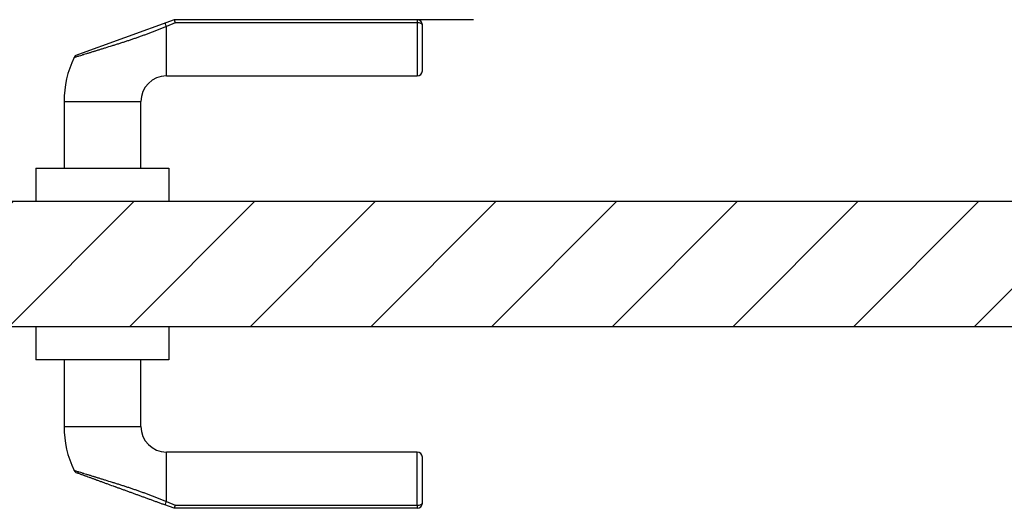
# Model space of a CAD drawing. Header units: millimetres. Extents: x -6500 to 4200, y 0 to 5940.
# Tile 26 of 157: x -3995 to -3610, y 591 to 782. Entities that reach past the tile are written whole.
import ezdxf

# ---------------------------------------------------------------- set-up
doc = ezdxf.new("R2010")
doc.units = ezdxf.units.MM
doc.layers.add('151', color=250, linetype='Continuous')
doc.layers.add('152', color=250, linetype='Continuous')

msp = doc.modelspace()

# ---------------------------------------------------------------- hatches: boundary and pattern name
at = {"layer": '151', "linetype": 'Continuous', "lineweight": -3}
h = msp.add_hatch(dxfattribs=at)
h.set_pattern_fill('ANSI31', color=256, scale=10.5, style=0)
h.set_pattern_definition([(45, (-6500, 0), (-23.57317, 23.57317), [])])
h.paths.add_polyline_path([(-4027.66, 711.02), (-3085.66, 711.02), (-3085.66, 677.02), (-3072.66, 677.02), (-3072.66, 662.02), (-4040.66, 662.02), (-4040.66, 677.02), (-4027.66, 677.02)], flags=0)

# ---------------------------------------------------------------- linework, layer by layer
at = {"layer": '152', "linetype": 'Continuous', "lineweight": -3}
for p, q in [((-3934.66, 782.02), (-3973.44, 767.9)), ((-3817.66, 782.02), (-3934.66, 782.02)), ((-3839.66, 782.02), (-3839.66, 780.79)), ((-3934.31, 780.79), (-3937.66, 779.38)), ((-3937.66, 760.02), (-3937.66, 779.38)), ((-3839.66, 780.79), (-3934.31, 780.79)), ((-3839.66, 780.79), (-3839.66, 760.02)), ((-3837.66, 762.02), (-3837.66, 780.02)), ((-3937.66, 760.02), (-3839.66, 760.02)), ((-3977.66, 750.02), (-3947.66, 750.02)), ((-3977.66, 750.02), (-3977.66, 724.02)), ((-3947.66, 724.02), (-3947.66, 750.02)), ((-3988.66, 724.02), (-3936.66, 724.02)), ((-3988.66, 724.02), (-3988.66, 711.02)), ((-3936.66, 724.02), (-3936.66, 711.02)), ((-4027.66, 711.02), (-3085.66, 711.02)), ((-3072.66, 662.02), (-4040.66, 662.02)), ((-3988.66, 662.02), (-3988.66, 649.02)), ((-3936.66, 662.02), (-3936.66, 649.02)), ((-3936.66, 649.02), (-3988.66, 649.02)), ((-3977.66, 649.02), (-3977.66, 623.02)), ((-3947.66, 623.02), (-3947.66, 649.02)), ((-3977.66, 623.02), (-3947.66, 623.02)), ((-3937.66, 593.66), (-3937.66, 613.02)), ((-3839.66, 613.02), (-3937.66, 613.02)), ((-3839.66, 592.25), (-3839.66, 613.02)), ((-3837.66, 593.02), (-3837.66, 611.02)), ((-3937.66, 593.66), (-3934.31, 592.25)), ((-3934.66, 591.02), (-3938.35, 592.36)), ((-3839.66, 591.02), (-3934.66, 591.02)), ((-3934.31, 592.25), (-3839.66, 592.25)), ((-3839.66, 592.25), (-3839.66, 591.02))]:
    msp.add_line(p, q, dxfattribs=at)
for centre, radius, start, end in [((-3839.66, 780.02), 2, 0, 90), ((-3937.66, 750.02), 40, 154.5076, 180), ((-3839.66, 762.02), 2, 270, 0), ((-3937.66, 750.02), 10, 90, 180), ((-3937.66, 623.02), 40, 180, 205.4923), ((-3937.66, 623.02), 10, 180, 270), ((-3839.66, 611.02), 2, 0, 90), ((-3839.66, 593.02), 2, 270, 0)]:
    msp.add_arc(centre, radius, start, end, dxfattribs=at)
for centre, major_axis, ratio, start_param, end_param in [((-3937.66, 778.8), (-0.68, 1.88), 0.103375, 4.989122, 6.283185), ((-3839.66, 780.02), (2, 0), 0.384615, 0, 1.570796), ((-3972, 766.3), (-0.68, 1.88), 0.999999, 6.282745, 7.00446), ((-3972, 606.74), (0.68, 1.88), 0.999999, 2.416892, 3.142021), ((-3937.66, 594.24), (0.68, 1.88), 0.103375, 3.141593, 4.435656), ((-3839.66, 593.02), (2, 0), 0.384615, 4.712389, 6.283185)]:
    msp.add_ellipse(centre, major_axis=major_axis, ratio=ratio, start_param=start_param, end_param=end_param, dxfattribs=at)
for points, knots in [([(-3934.66, 782.02), (-3934.65, 782.02), (-3934.64, 782.01), (-3934.63, 781.98), (-3934.61, 781.96), (-3934.6, 781.93), (-3934.6, 781.92), (-3934.59, 781.9), (-3934.59, 781.89), (-3934.58, 781.87), (-3934.57, 781.85), (-3934.55, 781.78), (-3934.54, 781.74), (-3934.51, 781.65), (-3934.5, 781.63), (-3934.49, 781.58), (-3934.49, 781.56), (-3934.48, 781.53), (-3934.48, 781.52), (-3934.45, 781.43), (-3934.44, 781.36), (-3934.41, 781.25), (-3934.4, 781.21), (-3934.39, 781.15), (-3934.38, 781.13), (-3934.37, 781.09), (-3934.37, 781.07), (-3934.36, 781.01), (-3934.35, 780.97), (-3934.33, 780.9), (-3934.33, 780.87), (-3934.32, 780.83), (-3934.31, 780.81), (-3934.31, 780.8), (-3934.31, 780.79), (-3934.31, 780.79)], [0, 0, 0, 0, 0.125, 0.125, 0.25, 0.25, 0.28125, 0.28125, 0.3125, 0.3125, 0.375, 0.375, 0.5, 0.5, 0.5625, 0.5625, 0.59375, 0.59375, 0.625, 0.625, 0.75, 0.75, 0.8125, 0.8125, 0.84375, 0.84375, 0.875, 0.875, 0.9375, 0.9375, 0.96875, 0.984375, 0.992187, 0.992187, 1, 1, 1, 1]), ([(-3937.66, 779.38), (-3938.1, 779.2), (-3938.97, 778.84), (-3940.28, 778.31), (-3941.16, 777.96), (-3942.03, 777.62), (-3942.47, 777.45), (-3943.35, 777.1), (-3943.79, 776.94), (-3944.67, 776.6), (-3945.55, 776.27), (-3946.87, 775.78), (-3948.2, 775.3), (-3949.09, 774.99), (-3949.98, 774.68), (-3950.42, 774.52), (-3951.31, 774.22), (-3951.76, 774.07), (-3952.65, 773.77), (-3953.1, 773.62), (-3953.99, 773.33), (-3954.89, 773.04), (-3955.78, 772.75), (-3956.46, 772.54), (-3956.68, 772.46), (-3957.13, 772.32), (-3957.35, 772.25), (-3958.03, 772.04), (-3958.47, 771.9), (-3959.81, 771.48), (-3960.69, 771.21), (-3961.99, 770.81), (-3962.42, 770.68), (-3963.28, 770.41), (-3963.7, 770.28), (-3964.55, 770.02), (-3964.97, 769.89), (-3965.43, 769.75), (-3965.49, 769.73), (-3965.59, 769.7), (-3965.74, 769.65), (-3966.1, 769.54), (-3966.4, 769.45), (-3967, 769.27), (-3967.39, 769.15), (-3968.14, 768.92), (-3968.51, 768.8), (-3969.23, 768.58), (-3969.57, 768.47), (-3969.95, 768.36), (-3969.99, 768.35), (-3970.07, 768.32), (-3970.2, 768.28), (-3970.48, 768.19), (-3970.71, 768.12), (-3971.16, 767.98), (-3971.44, 767.9), (-3971.83, 767.77), (-3971.96, 767.73), (-3972.11, 767.69), (-3972.14, 767.68), (-3972.2, 767.66), (-3972.23, 767.65), (-3972.32, 767.62), (-3972.37, 767.61), (-3972.65, 767.52), (-3972.84, 767.46), (-3973.18, 767.35), (-3973.33, 767.31), (-3973.46, 767.27), (-3973.47, 767.26), (-3973.5, 767.25), (-3973.51, 767.25), (-3973.55, 767.24), (-3973.58, 767.23), (-3973.64, 767.21), (-3973.68, 767.2), (-3973.77, 767.17), (-3973.8, 767.16), (-3973.8, 767.16), (-3973.8, 767.16), (-3973.8, 767.16)], [0, 0, 0, 0, 0.031206, 0.062412, 0.093619, 0.093619, 0.124825, 0.124825, 0.156031, 0.156031, 0.187237, 0.218443, 0.249649, 0.280856, 0.280856, 0.312062, 0.312062, 0.343268, 0.343268, 0.374474, 0.374474, 0.40568, 0.436886, 0.436886, 0.452489, 0.452489, 0.468093, 0.468093, 0.499299, 0.499299, 0.561711, 0.561711, 0.592917, 0.592917, 0.624123, 0.624123, 0.65533, 0.65533, 0.65923, 0.65923, 0.663131, 0.670933, 0.686536, 0.686536, 0.717742, 0.717742, 0.748948, 0.748948, 0.780154, 0.780154, 0.784055, 0.784055, 0.787956, 0.795757, 0.81136, 0.81136, 0.842567, 0.842567, 0.85817, 0.85817, 0.86207, 0.86207, 0.865971, 0.865971, 0.873773, 0.873773, 0.904979, 0.904979, 0.936185, 0.936185, 0.940086, 0.940086, 0.943987, 0.943987, 0.951788, 0.951788, 0.967391, 0.967391, 0.998597, 0.998597, 1, 1, 1, 1]), ([(-3973.8, 605.88), (-3973.8, 605.88), (-3973.8, 605.88), (-3973.8, 605.88), (-3973.77, 605.87), (-3973.68, 605.84), (-3973.64, 605.83), (-3973.58, 605.81), (-3973.55, 605.8), (-3973.51, 605.79), (-3973.5, 605.78), (-3973.47, 605.78), (-3973.46, 605.77), (-3973.33, 605.73), (-3973.18, 605.68), (-3972.84, 605.58), (-3972.65, 605.52), (-3972.37, 605.43), (-3972.32, 605.41), (-3972.23, 605.39), (-3972.2, 605.38), (-3972.14, 605.36), (-3972.11, 605.35), (-3971.96, 605.3), (-3971.83, 605.26), (-3971.44, 605.14), (-3971.16, 605.05), (-3970.71, 604.91), (-3970.48, 604.84), (-3970.2, 604.76), (-3970.07, 604.72), (-3969.99, 604.69), (-3969.95, 604.68), (-3969.57, 604.56), (-3969.23, 604.46), (-3968.51, 604.24), (-3968.14, 604.12), (-3967.39, 603.89), (-3967, 603.77), (-3966.4, 603.59), (-3966.1, 603.49), (-3965.74, 603.38), (-3965.59, 603.34), (-3965.49, 603.3), (-3965.43, 603.29), (-3964.97, 603.14), (-3964.55, 603.02), (-3963.7, 602.76), (-3963.28, 602.63), (-3962.42, 602.36), (-3961.99, 602.23), (-3960.69, 601.83), (-3959.81, 601.55), (-3958.47, 601.14), (-3958.03, 601), (-3957.35, 600.79), (-3957.13, 600.72), (-3956.68, 600.57), (-3956.46, 600.5), (-3955.78, 600.29), (-3954.89, 600), (-3953.99, 599.71), (-3953.1, 599.42), (-3952.65, 599.27), (-3951.76, 598.97), (-3951.31, 598.82), (-3950.42, 598.51), (-3949.98, 598.36), (-3949.09, 598.05), (-3948.2, 597.74), (-3946.87, 597.26), (-3945.55, 596.77), (-3944.67, 596.44), (-3943.79, 596.1), (-3943.35, 595.93), (-3942.47, 595.59), (-3942.03, 595.42), (-3941.16, 595.07), (-3940.28, 594.72), (-3938.97, 594.19), (-3938.1, 593.84), (-3937.66, 593.66)], [0, 0, 0, 0, 0.001402, 0.001402, 0.032609, 0.032609, 0.048212, 0.048212, 0.056013, 0.056013, 0.059914, 0.059914, 0.063815, 0.063815, 0.095021, 0.095021, 0.126227, 0.126227, 0.134029, 0.134029, 0.137929, 0.137929, 0.14183, 0.14183, 0.157433, 0.157433, 0.18864, 0.18864, 0.204243, 0.212044, 0.215945, 0.215945, 0.219846, 0.219846, 0.251052, 0.251052, 0.282258, 0.282258, 0.313464, 0.313464, 0.329067, 0.336869, 0.34077, 0.34077, 0.34467, 0.34467, 0.375877, 0.375877, 0.407083, 0.407083, 0.438289, 0.438289, 0.500701, 0.500701, 0.531907, 0.531907, 0.54751, 0.54751, 0.563114, 0.563114, 0.59432, 0.625526, 0.625526, 0.656732, 0.656732, 0.687938, 0.687938, 0.719144, 0.719144, 0.750351, 0.781557, 0.812763, 0.843969, 0.843969, 0.875175, 0.875175, 0.906381, 0.906381, 0.937588, 0.968794, 1, 1, 1, 1]), ([(-3938.35, 592.36), (-3938.76, 592.51), (-3939.6, 592.82), (-3940.85, 593.27), (-3942.1, 593.73), (-3943.35, 594.18), (-3944.6, 594.64), (-3945.85, 595.09), (-3947.1, 595.55), (-3948.35, 596), (-3949.6, 596.46), (-3950.85, 596.91), (-3952.1, 597.37), (-3953.35, 597.82), (-3954.6, 598.28), (-3955.85, 598.73), (-3956.79, 599.07), (-3957.31, 599.26), (-3957.52, 599.34), (-3957.62, 599.38), (-3957.94, 599.49), (-3958.14, 599.57), (-3959.18, 599.94), (-3960, 600.24), (-3961.22, 600.69), (-3961.63, 600.83), (-3962.43, 601.13), (-3962.83, 601.27), (-3963.63, 601.56), (-3964.02, 601.71), (-3964.61, 601.92), (-3964.81, 601.99), (-3965.1, 602.1), (-3965.19, 602.13), (-3965.39, 602.2), (-3965.48, 602.24), (-3965.96, 602.41), (-3966.33, 602.55), (-3967.06, 602.81), (-3967.42, 602.94), (-3968.11, 603.19), (-3968.45, 603.32), (-3968.94, 603.5), (-3969.1, 603.55), (-3969.42, 603.67), (-3969.57, 603.72), (-3970.02, 603.89), (-3970.3, 603.99), (-3970.69, 604.13), (-3970.88, 604.2), (-3971.06, 604.27), (-3971.18, 604.31), (-3971.24, 604.33), (-3971.51, 604.43), (-3971.71, 604.5), (-3972.06, 604.63), (-3972.21, 604.68), (-3972.35, 604.74), (-3972.38, 604.75), (-3972.42, 604.76), (-3972.43, 604.77), (-3972.46, 604.78), (-3972.47, 604.78), (-3972.53, 604.8), (-3972.56, 604.81), (-3972.65, 604.85), (-3972.68, 604.86), (-3972.68, 604.86), (-3972.67, 604.85), (-3972.65, 604.84), (-3972.64, 604.84), (-3972.63, 604.84), (-3972.63, 604.84)], [0, 0, 0, 0, 0.03056, 0.061119, 0.091679, 0.122238, 0.152798, 0.183357, 0.213917, 0.244476, 0.275036, 0.305595, 0.336155, 0.366715, 0.397274, 0.427834, 0.458393, 0.466033, 0.466033, 0.473673, 0.473673, 0.488953, 0.488953, 0.550072, 0.550072, 0.580631, 0.580631, 0.611191, 0.611191, 0.64175, 0.64175, 0.65703, 0.65703, 0.66467, 0.66467, 0.67231, 0.67231, 0.70287, 0.70287, 0.733429, 0.733429, 0.763989, 0.763989, 0.779268, 0.779268, 0.794548, 0.794548, 0.825108, 0.825108, 0.840387, 0.848027, 0.848027, 0.855667, 0.855667, 0.886227, 0.886227, 0.916786, 0.916786, 0.924426, 0.924426, 0.928246, 0.928246, 0.932066, 0.932066, 0.947346, 0.947346, 0.977905, 0.977905, 0.993185, 0.997005, 0.997005, 1, 1, 1, 1]), ([(-3934.31, 592.25), (-3934.31, 592.24), (-3934.31, 592.24), (-3934.31, 592.23), (-3934.32, 592.21), (-3934.33, 592.17), (-3934.33, 592.14), (-3934.35, 592.07), (-3934.36, 592.03), (-3934.37, 591.97), (-3934.37, 591.95), (-3934.38, 591.9), (-3934.39, 591.88), (-3934.4, 591.82), (-3934.41, 591.79), (-3934.44, 591.67), (-3934.45, 591.6), (-3934.48, 591.52), (-3934.48, 591.51), (-3934.49, 591.47), (-3934.49, 591.46), (-3934.5, 591.41), (-3934.51, 591.38), (-3934.54, 591.3), (-3934.55, 591.25), (-3934.57, 591.19), (-3934.58, 591.17), (-3934.59, 591.15), (-3934.59, 591.14), (-3934.6, 591.12), (-3934.6, 591.11), (-3934.61, 591.08), (-3934.63, 591.06), (-3934.64, 591.03), (-3934.65, 591.02), (-3934.66, 591.02)], [0, 0, 0, 0, 0.007813, 0.007813, 0.015625, 0.03125, 0.0625, 0.0625, 0.125, 0.125, 0.15625, 0.15625, 0.1875, 0.1875, 0.25, 0.25, 0.375, 0.375, 0.40625, 0.40625, 0.4375, 0.4375, 0.5, 0.5, 0.625, 0.625, 0.6875, 0.6875, 0.71875, 0.71875, 0.75, 0.75, 0.875, 0.875, 1, 1, 1, 1])]:
    msp.add_open_spline(points, degree=3, knots=knots, dxfattribs=at)

doc.saveas('drawing.dxf')
